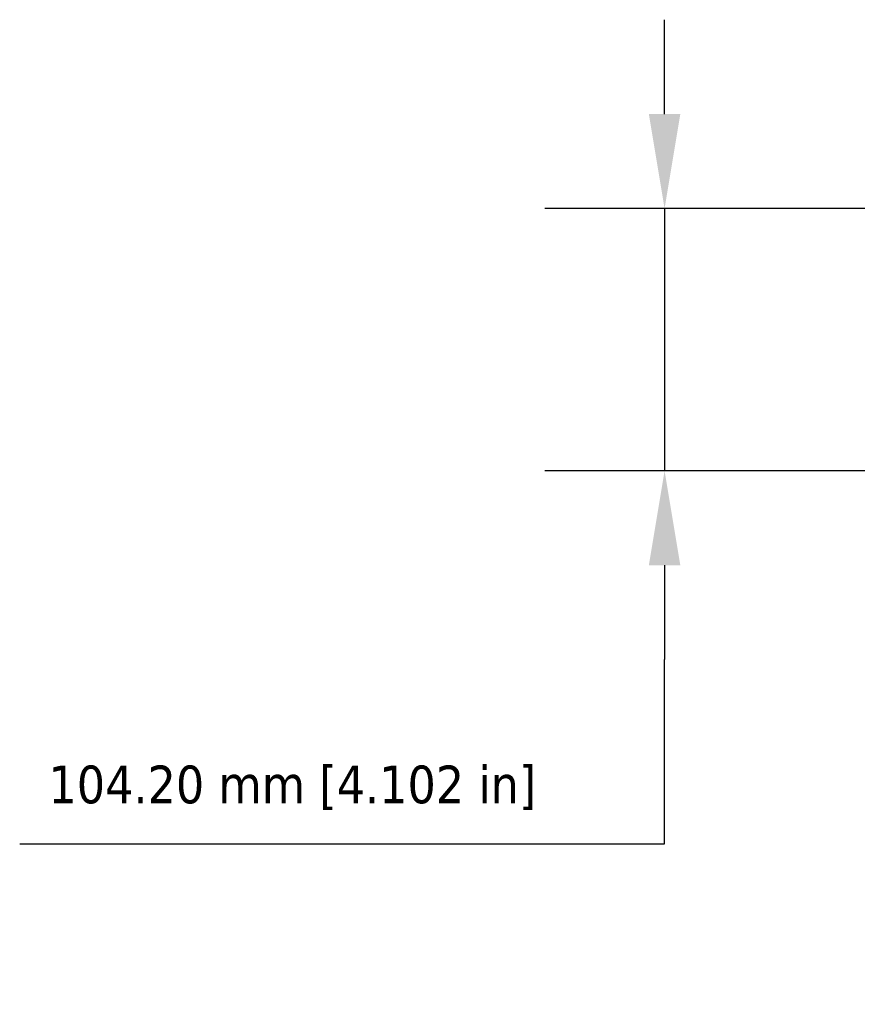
# Model space of a CAD drawing. Header units: millimetres. Extents: x 75 to 4764, y 75 to 3163.
# Tile 100 of 198: x 1006 to 1339, y 2498 to 2889. Entities that reach past the tile are written whole.
import ezdxf

# ---------------------------------------------------------------- set-up
doc = ezdxf.new("R2010")
doc.units = ezdxf.units.MM
doc.header["$LTSCALE"] = 15
doc.layers.add('Dimension (ISO)', color=7, linetype='Continuous', lineweight=25)
doc.styles.add('Note Text (ANSI)', font='tahoma.ttf')
doc.dimstyles.new('Default (ISO)', dxfattribs={"dimscale": 15, "dimtxt": 1, "dimasz": 2.5, "dimexe": 3.175, "dimexo": 0, "dimgap": 0.762, "dimtad": 1, "dimrnd": 1e-08, "dimzin": 0, "dimdsep": 46, "dimtxsty": 'Note Text (ANSI)', "dimcen": 0.09, "dimdle": 10, "dimclrd": 1, "dimclre": 1, "dimclrt": 1, "dimazin": 0, "dimtfac": 3.5052, "dimtmove": 0, "dimatfit": 3, "dimfxl": 1, "dimtolj": 1, "dimtzin": 0, "dimlwd": -1, "dimlwe": -1, "dimarcsym": 0})

# ---------------------------------------------------------------- blocks, each defined once
blk = doc.blocks.new('*D12')
at = {"layer": 'Defpoints', "color": 0, "transparency": 16777216}
for p in [(1365.58, 2813.67), (1262.14, 2709.47), (1376.18, 2709.47)]:
    blk.add_point(p, dxfattribs=at)
at = {"layer": 'Dimension (ISO)', "color": 1, "transparency": 16777216}
for p, q in [((1262.14, 2851.17), (1262.14, 2888.67)), ((1365.58, 2813.67), (1214.51, 2813.67)), ((1262.14, 2813.67), (1262.14, 2709.47)), ((1376.18, 2709.47), (1214.51, 2709.47)), ((1262.14, 2671.97), (1262.14, 2634.47)), ((1262.14, 2561.35), (1262.14, 2634.47)), ((1005.86, 2561.35), (1262.14, 2561.35))]:
    blk.add_line(p, q, dxfattribs=at)
for points in [[(1255.89, 2851.17), (1268.39, 2851.17), (1262.14, 2813.67)], [(1255.89, 2671.97), (1268.39, 2671.97), (1262.14, 2709.47)]]:
    blk.add_solid(points, dxfattribs=at)
at = {"layer": 'Dimension (ISO)', "color": 1, "transparency": 16777216, "insert": (1017.29, 2592.4), "char_height": 15, "attachment_point": 1, "style": 'Note Text (ANSI)'}
blk.add_mtext('\\A1;104.20 mm [4.102 in]', dxfattribs=at)

msp = doc.modelspace()

# ---------------------------------------------------------------- dimensions: what is measured, and where the dimension line sits
at = {"layer": 'Dimension (ISO)', "color": 1, "true_color": 0xff0000}
dim = msp.add_linear_dim(base=(1262.138, 2709.467), p1=(1365.575, 2813.668), p2=(1376.175, 2709.467), angle=90, text='<> mm [4.102 in]', dimstyle='Default (ISO)', override={"dimgap": 0.762, "dimtih": 1, "dimtoh": 1, "dimdec": 2, "dimpost": '', "dimtol": 0, "dimlim": 0, "dimtp": 0, "dimtm": 0, "dimtdec": 2, "dimtofl": 1, "dimtmove": 1, "dimatfit": 1}, dxfattribs=at)
dim.commit()
dim.dimension.update_dxf_attribs({"geometry": '*D12', "text_midpoint": (1258.643, 2561.347), "dimtype": 160})

doc.saveas('drawing.dxf')
